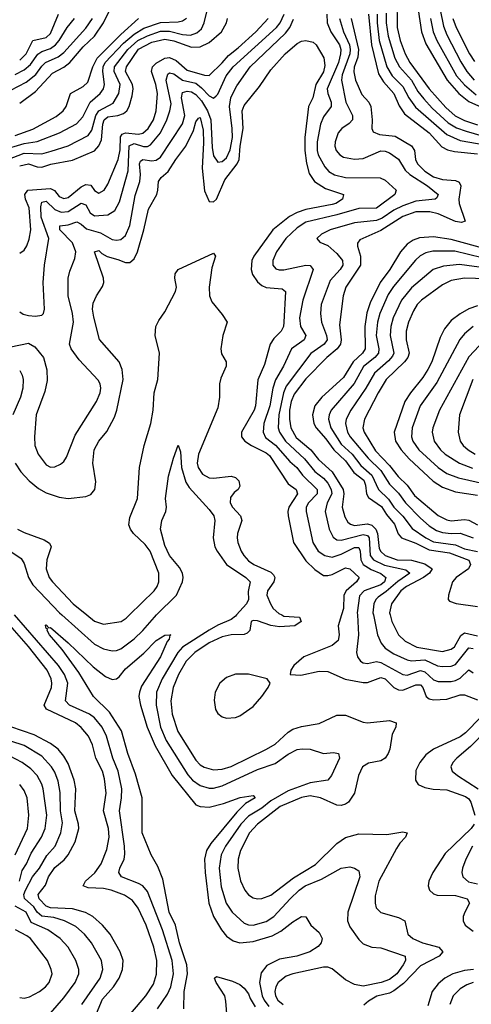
# Model space of a CAD drawing. Header units: inches. Extents: x 1305375 to 1407406, y 744550 to 841633.
# Tile 238 of 256: x 1336430 to 1338481, y 828231 to 832705. Entities that reach past the tile are written whole.
import ezdxf

# ---------------------------------------------------------------- set-up
doc = ezdxf.new("R2010")
doc.units = ezdxf.units.IN
doc.header["$MEASUREMENT"] = 0
doc.layers.add('B3832', color=7, linetype='Continuous')
doc.layers.add('B3833', color=7, linetype='Continuous')

msp = doc.modelspace()

# ---------------------------------------------------------------- linework, layer by layer
at = {"layer": 'B3832', "color": 5}
for points, elevation in [([(1336935.5, 828190), (1337003.2, 828270), (1337037.4, 828322.6), (1337051.8, 828368.2), (1337053.1, 828430), (1337039.3, 828490), (1337004.7, 828590), (1336968.1, 828668.1), (1336942.5, 828702.5), (1336906.4, 828726.4), (1336845.8, 828750), (1336810, 828757.4), (1336740.7, 828760.7), (1336718.5, 828770), (1336729.3, 828790), (1336771.6, 828828.4), (1336800.8, 828870), (1336826, 828934), (1336836.4, 828990), (1336833.5, 829030), (1336810.6, 829110), (1336822.8, 829190), (1336815.7, 829255.7), (1336806.3, 829290), (1336776.5, 829350), (1336761.4, 829410), (1336742.7, 829450), (1336710, 829489.4), (1336683.2, 829510), (1336551.7, 829571.7), (1336540.9, 829590), (1336574.5, 829670), (1336576.5, 829690), (1336572.8, 829710), (1336554.3, 829750), (1336470, 829856.8), (1336353.2, 829990)], 1280), ([(1337056, 828210), (1337102.1, 828277.9), (1337117, 828310), (1337128.8, 828370), (1337122.5, 828430), (1337078.9, 828570), (1337010, 828743), (1336989, 828769), (1336970, 828780.6), (1336892.2, 828810), (1336880.2, 828830), (1336884.3, 828850), (1336903.9, 828890), (1336907, 828913), (1336906.3, 828950), (1336883.5, 829110), (1336892.9, 829170), (1336893.9, 829210), (1336877.2, 829290), (1336853.3, 829350), (1336823.9, 829450), (1336804.5, 829490), (1336770, 829533.2), (1336746.9, 829550), (1336655.9, 829590), (1336638.5, 829610), (1336648.2, 829690), (1336633.2, 829730), (1336606.8, 829770), (1336405.9, 830000)], 1260), ([(1336621.3, 830000), (1336770, 829866.9), (1336810, 829846), (1336850, 829836.4), (1336870, 829838.4), (1336890, 829846.9), (1336950, 829892.1), (1336990, 829929.1), (1337042.1, 829990), (1337052.1, 830000)], 1260), ([(1336734.8, 830000), (1336770, 829971.3), (1336810, 829958.5), (1336891, 829970), (1336914.1, 829985.9), (1336928.4, 830000)], 1280), ([(1337414.6, 830000), (1337410, 829995), (1337390, 829979.2), (1337330, 829954.2), (1337290, 829930.5), (1337170, 829853.6), (1337148.6, 829830), (1337076.5, 829710), (1337051.1, 829650), (1337049.4, 829590), (1337069.2, 829490), (1337095.1, 829430), (1337193.2, 829273.2), (1337215.1, 829250), (1337250, 829225.1), (1337290, 829212.7), (1337310, 829213.3), (1337350, 829224.3), (1337510, 829298.4), (1337590, 829325.8), (1337650, 829367.9), (1337690, 829388.7), (1337712.4, 829392.4), (1337750, 829390.2), (1337810, 829370.3), (1337855.3, 829375.3), (1337877.3, 829370), (1337883.1, 829350), (1337846.4, 829270), (1337830.3, 829250), (1337750, 829237.3), (1337650, 829200.6), (1337570, 829156), (1337530, 829122.7), (1337470, 829086), (1337433.7, 829050), (1337364.9, 828950), (1337345.2, 828910), (1337336.7, 828850), (1337345.5, 828765.5), (1337368.2, 828690), (1337394.5, 828650), (1337450, 828599.8), (1337470, 828591.9), (1337490.7, 828590.7), (1337550, 828607.6), (1337585, 828630), (1337658.1, 828710), (1337699, 828750), (1337726.4, 828770), (1337801, 828799), (1337890, 828850.2), (1337930, 828856), (1337950, 828850.3), (1337970, 828837.1), (1337974.8, 828810), (1337919.9, 828650), (1337919.6, 828610), (1337930, 828583.2), (1337970, 828525.8), (1337990, 828506.1), (1338030, 828490.2), (1338070, 828488), (1338181.1, 828450), (1338182, 828430), (1338172.4, 828410), (1338142.4, 828370), (1338110, 828343.9), (1338071.8, 828330), (1337990, 828313.8), (1337950, 828321), (1337910, 828342), (1337850, 828391.7), (1337830, 828399.8), (1337810, 828400.6), (1337670.3, 828370), (1337640.9, 828359.1), (1337604.7, 828330), (1337592.9, 828310), (1337588.3, 828290), (1337591.6, 828270), (1337602.5, 828250), (1337627.2, 828230)], 1260), ([(1337621.2, 830000), (1337630, 829995.4), (1337700.5, 829990), (1337709.2, 829970), (1337680.3, 829950), (1337610, 829945.9), (1337570, 829951.7), (1337510, 829973.2), (1337490, 829975.5), (1337481.6, 829970), (1337475.7, 829930), (1337463.3, 829916.7), (1337449.2, 829910.8), (1337390, 829909.2), (1337350, 829901.4), (1337290, 829872.8), (1337225, 829830), (1337186, 829790), (1337151.4, 829730), (1337126.8, 829670), (1337116.4, 829610), (1337123, 829550), (1337147.7, 829470), (1337230, 829340.4), (1337250, 829319.6), (1337268.3, 829308.3), (1337310, 829296), (1337350, 829299.5), (1337390, 829312), (1337551.6, 829390), (1337590, 829412.7), (1337650, 829468.1), (1337670, 829480.8), (1337710, 829493.4), (1337790, 829507.7), (1337870, 829544.7), (1337910, 829544.3), (1337990, 829513.2), (1338010, 829509.5), (1338110, 829520.1), (1338140.7, 829510), (1338138.5, 829490), (1338122.1, 829457.9), (1338110.8, 829390), (1338103.1, 829370), (1338090, 829349.9), (1338070, 829337.1), (1338013.9, 829326.1), (1337986.7, 829310), (1337969.6, 829270.4), (1337950.6, 829190), (1337923, 829150), (1337910, 829139.9), (1337890, 829133.7), (1337870, 829136.2), (1337796.4, 829170), (1337750, 829178.4), (1337710, 829170.8), (1337613.1, 829130), (1337509.6, 829050), (1337473.5, 829010), (1337433, 828930), (1337422.1, 828890), (1337420.1, 828850), (1337432.3, 828792.3), (1337452.4, 828750), (1337470, 828728.6), (1337490, 828715.5), (1337510, 828710.1), (1337530, 828711.6), (1337570, 828727.7), (1337673.5, 828806.5), (1337774.2, 828865.8), (1337870, 828961.5), (1337910, 828989.1), (1337970, 829005.3), (1338097.1, 829002.9), (1338170, 829015), (1338190.3, 829010), (1338182.3, 828990), (1338156.4, 828963.6), (1338141.1, 828938.9), (1338062, 828790), (1338044.1, 828724.1), (1338043.9, 828690), (1338049.4, 828670), (1338070, 828648.6), (1338150, 828626.1), (1338179.7, 828610), (1338192.4, 828550), (1338215.2, 828530), (1338260.2, 828510), (1338333.7, 828490), (1338351.2, 828470), (1338335.2, 828450), (1338250, 828405.2), (1338173.6, 828326.4), (1338130, 828292.8), (1338110, 828282.4), (1338052.3, 828267.7), (1338014.4, 828245.6), (1337993.5, 828226.5)], 1280), ([(1337891.8, 830000), (1337876.9, 829950), (1337881.6, 829910), (1337876.1, 829883.9), (1337850, 829861.2), (1337720.4, 829810), (1337675.8, 829770), (1337661.6, 829750), (1337658, 829730), (1337707, 829727), (1337790, 829744.2), (1337830, 829743.7), (1337908.7, 829708.7), (1337990, 829693.2), (1338010, 829693.2), (1338070, 829715.7), (1338090, 829710.1), (1338129.8, 829669.8), (1338150, 829660.1), (1338170, 829657.8), (1338230, 829683.4), (1338250, 829682.1), (1338260.9, 829670), (1338276.4, 829630), (1338290, 829619.6), (1338310, 829615), (1338370, 829616.8), (1338430, 829636.9), (1338450, 829637.7), (1338510, 829614.8)], 1320), ([(1337963.8, 830000), (1337968.8, 829910), (1337960.5, 829830), (1337964, 829810), (1337978, 829790), (1337990, 829782.8), (1338010, 829779.8), (1338050, 829788.5), (1338070, 829784.3), (1338170, 829729.3), (1338190, 829726.7), (1338250, 829748.2), (1338270, 829741.6), (1338310, 829705.7), (1338330, 829697.2), (1338390, 829697.5), (1338410, 829701.7), (1338430, 829713.1), (1338470, 829750.1), (1338490, 829737.3)], 1340), ([(1338036.3, 830000), (1338054.9, 829910), (1338071.7, 829871.7), (1338090.7, 829850), (1338130, 829824), (1338190, 829795.9), (1338210, 829792.3), (1338270, 829796.7), (1338328.3, 829768.3), (1338350, 829765.5), (1338390, 829767.5), (1338410, 829775.1), (1338470, 829850.9), (1338490, 829848.4)], 1360), ([(1338112.3, 830000), (1338120.1, 829970), (1338150.1, 829910.1), (1338180.5, 829880.5), (1338233.6, 829853.6), (1338350, 829834.6), (1338390, 829844), (1338404.5, 829855.5), (1338433.1, 829906.9), (1338450, 829919.2), (1338510, 829905.3)], 1380), ([(1337175.2, 828210), (1337176.9, 828290), (1337192, 828370), (1337189.6, 828410), (1337155.4, 828510), (1337137.5, 828590), (1337109, 828650), (1337079.6, 828799.6), (1337057.9, 828857.9), (1337027.4, 828910), (1336986.4, 829010), (1336986.1, 829170), (1336956.2, 829276.2), (1336920.5, 829370), (1336893, 829473), (1336838, 829558), (1336764.7, 829630), (1336699.2, 829739.2), (1336622.8, 829842.8), (1336565.6, 829910), (1336554.3, 829930), (1336556.6, 829936.6), (1336550, 829939.3), (1336546.5, 829953.5), (1336550, 829955.3), (1336562.3, 829942.3), (1336570, 829943.6), (1336650, 829873.9), (1336763.8, 829763.8), (1336819.9, 829719.9), (1336850, 829706.7), (1336870, 829710.2), (1336881.2, 829718.8), (1336910, 829755), (1336993.8, 829826.2), (1337050, 829883.5), (1337090, 829908.7), (1337116, 829910), (1337111.7, 829908.3), (1337108.7, 829890), (1337100.2, 829879.8), (1337069.3, 829810), (1336983.8, 829676.2), (1336973.8, 829650), (1336971.5, 829630), (1336978.3, 829590), (1337008.9, 829490), (1337045, 829405), (1337123.2, 829270), (1337230, 829138), (1337250, 829129.2), (1337290, 829127.3), (1337355.8, 829144.2), (1337431.1, 829171.1), (1337490, 829179.5), (1337499.5, 829170), (1337455.8, 829144.2), (1337416, 829104), (1337297.7, 828962.3), (1337277.9, 828930), (1337269.7, 828890), (1337271.9, 828830), (1337289.4, 828690), (1337310.3, 828630.3), (1337346.2, 828570), (1337370, 828540.7), (1337399.6, 828519.6), (1337430, 828510.5), (1337490, 828515.8), (1337577.4, 828542.6), (1337616.4, 828563.6), (1337670, 828605.4), (1337710.2, 828630.3), (1337730, 828628), (1337753, 828590), (1337790, 828557.3), (1337803.8, 828530), (1337799.3, 828510), (1337786.4, 828493.6), (1337748.4, 828470), (1337689.5, 828450.5), (1337610, 828436.2), (1337553, 828407), (1337526.1, 828373.9), (1337519.5, 828330), (1337530.9, 828270), (1337540.2, 828250), (1337561.8, 828221.8)], 1240), ([(1338524.7, 829535.3), (1338455, 829465), (1338430, 829445.9), (1338309.3, 829390), (1338275.1, 829364.9), (1338248.2, 829330), (1338230, 829292.8), (1338227.4, 829250), (1338239.7, 829230), (1338270, 829215.5), (1338308.6, 829208.6), (1338370, 829206), (1338455.3, 829175.3), (1338470, 829164.7), (1338478.8, 829150), (1338497.8, 829090)], 1320), ([(1336779.1, 828190), (1336805.7, 828254.3), (1336855.9, 828310), (1336882, 828350), (1336897.6, 828390), (1336900.6, 828430), (1336886.3, 828470), (1336840.4, 828550), (1336806.8, 828590), (1336762.3, 828630), (1336728.8, 828648.8), (1336670, 828664.6), (1336569.8, 828670), (1336550, 828677.7), (1336519.1, 828710), (1336513.9, 828730), (1336547.4, 828772.6), (1336561.3, 828810), (1336590, 828852), (1336631.7, 828888.3), (1336649.5, 828910), (1336682.6, 828970), (1336698.2, 829030), (1336697.6, 829050), (1336679.8, 829110), (1336684.3, 829210), (1336677.3, 829250), (1336650, 829325), (1336630, 829359.3), (1336604.5, 829390), (1336570, 829416.4), (1336495.6, 829455.6), (1336390, 829492)], 1320), ([(1338556.7, 829483.3), (1338478.1, 829401.9), (1338414.8, 829350), (1338397.1, 829330), (1338388.4, 829310), (1338395, 829290), (1338419, 829270), (1338511.8, 829210)], 1340), ([(1336712.4, 828230), (1336795.4, 828350), (1336807.5, 828390), (1336801, 828430), (1336755.8, 828510), (1336724.9, 828550), (1336684.4, 828584.4), (1336633.5, 828610), (1336585.2, 828625.2), (1336530, 828631.6), (1336510, 828649.1), (1336493.8, 828673.8), (1336451.5, 828711.5), (1336449.3, 828730), (1336455.9, 828750), (1336487.6, 828810), (1336520.6, 828850), (1336552.8, 828907.2), (1336590.7, 828950), (1336616.9, 829010), (1336623.8, 829056.2), (1336615.8, 829110), (1336613.5, 829193.5), (1336605.1, 829245.1), (1336590, 829285.3), (1336574.9, 829310), (1336530, 829358.6), (1336450, 829407.7), (1336390, 829426.4)], 1340), ([(1336429.4, 828790), (1336441.5, 828838.5), (1336461.4, 828870), (1336482.1, 828917.9), (1336529.5, 828990), (1336546.1, 829030), (1336553.6, 829090), (1336536.6, 829210), (1336530, 829231.6), (1336508.9, 829270), (1336480.6, 829300.6), (1336440.6, 829330), (1336325.2, 829390)], 1360), ([(1336410.2, 828909.8), (1336465.1, 829030), (1336470.8, 829090), (1336463.5, 829170), (1336450, 829203.1), (1336430, 829230.5)], 1380), ([(1338493.8, 829050), (1338480.6, 829030), (1338363, 828917), (1338306.3, 828830), (1338288, 828790), (1338285.9, 828770), (1338291.8, 828750), (1338310, 828733.1), (1338326.9, 828726.9), (1338410, 828725.5), (1338461.8, 828710), (1338472.9, 828690), (1338451.3, 828650), (1338444.6, 828630), (1338444.1, 828610), (1338453.5, 828590), (1338490, 828563.3)], 1320), ([(1338486.8, 828950), (1338456.1, 828890), (1338441.3, 828850), (1338438.1, 828830), (1338442.2, 828810), (1338467.8, 828787.8), (1338510, 828778.9)], 1340), ([(1336430, 828156.8), (1336470, 828152.3), (1336519.2, 828160.8), (1336550, 828174.3), (1336570, 828190.9), (1336630, 828259.8), (1336682.2, 828330), (1336697.9, 828370), (1336698.4, 828390), (1336684.4, 828430), (1336650, 828491.5), (1336613.6, 828530), (1336558.3, 828570), (1336482.4, 828602.4), (1336459.5, 828650), (1336410, 828677.7)], 1360), ([(1336430, 828261.5), (1336450, 828258.9), (1336474.4, 828265.6), (1336519.8, 828290), (1336546.6, 828310), (1336563.5, 828330), (1336576.8, 828370), (1336573.7, 828390), (1336555.8, 828430), (1336479.3, 828530), (1336463, 828543), (1336410.5, 828570)], 1380), ([(1338490.8, 828389.2), (1338450, 828385.4), (1338397.1, 828370), (1338360.4, 828350), (1338330, 828324.5), (1338303.7, 828290), (1338283.8, 828223.8)], 1320), ([(1337374, 828150), (1337366, 828246), (1337361.2, 828270), (1337322.9, 828330), (1337315.3, 828350), (1337323.2, 828356.8), (1337396.7, 828336.7), (1337430, 828320.7), (1337450, 828304), (1337470, 828279.3), (1337476.8, 828256.8), (1337499.1, 828219.1)], 1220), ([(1338490.1, 828329.9), (1338460.7, 828319.3), (1338430, 828301.7), (1338398.2, 828270), (1338383.1, 828230)], 1340)]:
    msp.add_lwpolyline(points, dxfattribs=dict(at, elevation=elevation))
at = {"layer": 'B3832', "color": 5, "elevation": 1320}
msp.add_lwpolyline([(1337470, 829730.7), (1337410, 829730.6), (1337370, 829716.2), (1337338.6, 829690), (1337318.5, 829650), (1337313.4, 829613.4), (1337319.6, 829570), (1337330, 829552.4), (1337350, 829536.9), (1337370, 829531.3), (1337410, 829534.5), (1337430, 829541.8), (1337490, 829584.5), (1337529.8, 829630), (1337558.7, 829670), (1337567, 829690), (1337554, 829710)], close=True, dxfattribs=at)
at = {"layer": 'B3833', "color": 5}
for points, elevation in [([(1338143.7, 832810), (1338144.6, 832670), (1338158.6, 832610), (1338181.4, 832550), (1338202.5, 832510), (1338290.5, 832390.5), (1338365.6, 832305.6), (1338408.3, 832268.3), (1338450, 832246.2), (1338510, 832226.8)], 1480), ([(1336375.6, 832070), (1336450, 832098.9), (1336530, 832095.8), (1336572.6, 832107.4), (1336650, 832131.6), (1336741.4, 832178.6), (1336757.4, 832202.6), (1336776.2, 832270), (1336788.8, 832291.2), (1336854.6, 832325.4), (1336880.1, 832370), (1336885.7, 832410), (1336859.2, 832470), (1336860.2, 832490), (1336921.4, 832570), (1336966.3, 832610), (1337010, 832632.1), (1337070, 832652), (1337110, 832653.2), (1337170, 832637.7), (1337205.3, 832634.7), (1337234.9, 832645.1), (1337256.1, 832663.9), (1337268.6, 832690), (1337279.3, 832740.7)], 1440), ([(1336430, 832325.1), (1336501.5, 832378.5), (1336578.5, 832461.5), (1336630.9, 832489.1), (1336658.1, 832510), (1336719, 832581), (1336769.3, 832630), (1336810.9, 832690), (1336839.6, 832750)], 1520), ([(1336430, 832521.5), (1336459.1, 832550), (1336489.8, 832610.3), (1336550, 832623.4), (1336570, 832642.3), (1336606.5, 832730)], 1580), ([(1336430, 831377.4), (1336446.4, 831366.4), (1336470, 831360.6), (1336502, 831358), (1336530, 831361.7), (1336538.9, 831370), (1336543.1, 831390), (1336536.3, 831510), (1336543, 831590), (1336562.6, 831710), (1336527, 831807), (1336525.6, 831854.4), (1336530, 831875.9), (1336550, 831880.5), (1336590, 831842.4), (1336618, 831830), (1336650, 831832.7), (1336710, 831871.3), (1336730, 831863.4), (1336750, 831827.5), (1336770, 831812.9), (1336830, 831818.1), (1336861.5, 831838.5), (1336882.8, 831877.2), (1336922.2, 832017.8), (1336927.9, 832132.1), (1336950, 832141.5), (1336991.7, 832128.3), (1337010, 832128.4), (1337024.1, 832135.9), (1337069.9, 832190), (1337098.2, 832250), (1337112.6, 832290), (1337117.9, 832322.1), (1337094.6, 832430), (1337102.6, 832457.4), (1337110, 832463.6), (1337130, 832458.8), (1337170, 832430.3), (1337230, 832415.9), (1337255.7, 832395.7), (1337290, 832359.2), (1337310, 832348.3), (1337321.8, 832358.2), (1337330, 832367), (1337367.3, 832450), (1337398.9, 832490), (1337595.9, 832670), (1337613.4, 832690), (1337630.7, 832729.3)], 1360), ([(1337825.8, 832730), (1337826.7, 832690), (1337843.9, 832650), (1337882.2, 832590), (1337888.3, 832570), (1337887.7, 832550), (1337877.8, 832510), (1337827.3, 832390), (1337829.3, 832370), (1337844.8, 832330), (1337845.4, 832310), (1337810, 832264), (1337796.6, 832230), (1337781.7, 832150), (1337781.4, 832110), (1337785.9, 832090), (1337815.5, 832035.5), (1337834.9, 832014.9), (1337859.4, 831999.4), (1337910, 831987.7), (1338066.9, 831986.9), (1338090, 831975), (1338140.3, 831930), (1338134.2, 831910), (1338050, 831848.5), (1337970, 831847.3), (1337870, 831817.8), (1337730, 831784.2), (1337690, 831758.3), (1337639.5, 831710), (1337595.8, 831650), (1337580.1, 831610), (1337579.8, 831590), (1337593.4, 831573.4), (1337608.4, 831568.4), (1337630, 831568.8), (1337730, 831589.5), (1337750, 831588.2), (1337763, 831570), (1337716.5, 831430), (1337701.1, 831350), (1337705.7, 831310), (1337729.5, 831270), (1337722.3, 831250), (1337665.1, 831210), (1337628.1, 831130), (1337592.3, 831067.7), (1337579.5, 831030), (1337566.5, 830950), (1337538.9, 830870), (1337535.4, 830830), (1337546.9, 830806.9), (1337591.2, 830771.2), (1337657.6, 830697.6), (1337689.2, 830670), (1337714.6, 830634.6), (1337781.6, 830570), (1337781.5, 830550), (1337742.4, 830510), (1337731, 830490), (1337731, 830470), (1337761.1, 830330), (1337786, 830290), (1337815.9, 830270), (1337850, 830262.2), (1337890, 830275.8), (1337950, 830307), (1337970, 830306.8), (1337976.6, 830290), (1337979.9, 830250), (1337990, 830230), (1338026.1, 830206.1), (1338070, 830187.9), (1338093.3, 830170), (1338086.3, 830150), (1338070, 830137.3), (1337994.6, 830110), (1337973.3, 830086.7), (1337963.3, 830010), (1337963.8, 830000)], 1340), ([(1338014.8, 832730), (1338027.6, 832590), (1338059.2, 832459.2), (1338081.7, 832421.7), (1338129.8, 832370), (1338153.7, 832313.7), (1338177.4, 832277.4), (1338290, 832190.7), (1338347.3, 832127.3), (1338373.8, 832113.8), (1338405.5, 832105.5), (1338510, 832095.7)], 1420), ([(1338053.4, 832730), (1338053.6, 832690), (1338063.4, 832610), (1338098.3, 832490), (1338121.9, 832450), (1338170, 832401.8), (1338197.2, 832350), (1338227.6, 832307.6), (1338370, 832182.4), (1338430, 832156.4), (1338588.6, 832128.6)], 1440), ([(1338095, 832735), (1338094.8, 832690), (1338104, 832630), (1338134.1, 832530), (1338154.9, 832490), (1338209.5, 832430), (1338238.7, 832378.7), (1338264.9, 832344.9), (1338303.1, 832303.1), (1338376.6, 832236.6), (1338413.9, 832213.9), (1338457.5, 832197.5), (1338530, 832177.7)], 1460), ([(1338239.8, 832750), (1338255.1, 832650), (1338275.1, 832595.1), (1338372.3, 832430), (1338424.1, 832370), (1338470, 832332.5), (1338527.5, 832307.5)], 1520), ([(1338340, 832750), (1338354.9, 832674.9), (1338370, 832635.6), (1338433.8, 832513.8), (1338460.6, 832470), (1338493.5, 832430)], 1560), ([(1336348.4, 832111.6), (1336450, 832142.9), (1336510, 832150.7), (1336610.7, 832190), (1336687.7, 832232.3), (1336717.1, 832262.9), (1336749.4, 832330.6), (1336795.7, 832370), (1336810.3, 832390), (1336815.6, 832410), (1336808.2, 832470), (1336809.7, 832490), (1336817.6, 832510), (1336901.4, 832598.6), (1336950, 832638.4), (1336994.2, 832665.8), (1337070, 832692.7), (1337150, 832694.7), (1337170, 832699.2), (1337188.4, 832711.6)], 1460), ([(1336390, 832383.9), (1336459.3, 832420.7), (1336504.1, 832455.9), (1336530, 832493.4), (1336546.9, 832510), (1336604.4, 832535.6), (1336630, 832555), (1336730, 832665.7), (1336760.6, 832710)], 1540), ([(1336390, 831219.1), (1336470, 831235), (1336498.2, 831218.2), (1336538.4, 831170), (1336553.5, 831113.5), (1336555.3, 831064.7), (1336544, 831016), (1336505.4, 830910), (1336496.8, 830810), (1336499.4, 830770), (1336513.4, 830730), (1336550, 830682.3), (1336570, 830671.7), (1336590, 830673.1), (1336614.9, 830685.1), (1336630, 830697.6), (1336642.8, 830717.2), (1336682.6, 830817.4), (1336779.5, 830970), (1336795, 831010), (1336798, 831030), (1336795.8, 831050), (1336786.2, 831066.2), (1336700, 831160), (1336663.2, 831210), (1336656.1, 831230), (1336675.1, 831330), (1336670.3, 831370), (1336650.4, 831450), (1336649.9, 831530), (1336657.3, 831562.7), (1336679.9, 831620.1), (1336684.6, 831650), (1336670.2, 831690.2), (1336611.8, 831750), (1336612.1, 831767.9), (1336650, 831772.2), (1336690, 831785.8), (1336710, 831775.1), (1336733.8, 831753.8), (1336796.4, 831736.4), (1336850, 831705.5), (1336870, 831702.7), (1336890, 831706.7), (1336910, 831723.5), (1336930.5, 831769.5), (1336953.9, 831906.1), (1336975.4, 831970), (1336978.4, 832001.6), (1336974.3, 832050), (1336978.1, 832061.9), (1336989.9, 832070.1), (1337030, 832063.6), (1337050, 832066.5), (1337070, 832080.1), (1337169.1, 832230.9), (1337179.9, 832270), (1337165.6, 832350), (1337170, 832373.6), (1337190, 832379.7), (1337210, 832376.4), (1337230, 832365.1), (1337256, 832336), (1337283.4, 832290), (1337297.5, 832250), (1337304, 832124), (1337310, 832086.5), (1337330, 832057.5), (1337350, 832059.8), (1337370, 832077.6), (1337386.5, 832113.5), (1337395.9, 832170), (1337395.7, 832210), (1337382.5, 832310), (1337389, 832350), (1337397.7, 832370), (1337416.2, 832403.8), (1337477.1, 832490), (1337636.7, 832643.3), (1337657.5, 832670), (1337673.6, 832706.4)], 1340), ([(1336410, 832456.1), (1336450, 832476.9), (1336479.1, 832500.9), (1336511.7, 832548.3), (1336530, 832560.9), (1336570, 832574.4), (1336592.3, 832590), (1336609.8, 832610.2), (1336645.8, 832670), (1336678.7, 832710)], 1560), ([(1336410, 832179.3), (1336490, 832207.5), (1336595.8, 832264.2), (1336626.8, 832290), (1336641.6, 832310), (1336660.5, 832370), (1336718.6, 832401.4), (1336738.9, 832421.1), (1336762, 832490), (1336781.9, 832530), (1336890, 832637.7), (1336970, 832710)], 1480), ([(1336430, 832041.2), (1336470, 832050.3), (1336510, 832035.5), (1336530, 832034.6), (1336571, 832049), (1336670, 832065.8), (1336770, 832109.3), (1336788.8, 832131.2), (1336801.2, 832158.8), (1336807.6, 832230), (1336813.5, 832250), (1336830, 832263.7), (1336876, 832270), (1336901.3, 832278.7), (1336916.4, 832290), (1336927.3, 832310), (1336941.6, 832358.4), (1336945.4, 832390), (1336941.7, 832410), (1336911, 832470), (1336914.9, 832490), (1336970, 832571), (1337030, 832602.5), (1337090, 832615.9), (1337130, 832608.7), (1337210, 832580.3), (1337250, 832581.9), (1337290, 832600.8), (1337345.9, 832650), (1337369.4, 832690), (1337374, 832710)], 1420), ([(1336430, 831643.6), (1336450, 831658.3), (1336462.1, 831677.9), (1336473, 831707), (1336481, 831750), (1336473.7, 831850), (1336456.8, 831890), (1336453.4, 831910), (1336467.5, 831930), (1336570, 831937.7), (1336588.8, 831928.8), (1336610, 831901.8), (1336630, 831892.9), (1336650, 831896.7), (1336710, 831945.1), (1336730, 831956.3), (1336753.2, 831953.2), (1336770, 831929.4), (1336790, 831916.3), (1336813.7, 831930), (1336830, 831957.6), (1336877.4, 832070), (1336886.7, 832113.3), (1336888.1, 832171.9), (1336895.1, 832184.9), (1336910, 832190.8), (1336970, 832184), (1336990, 832189.1), (1337013.2, 832210), (1337037.5, 832250), (1337049.4, 832290), (1337056.2, 832370), (1337048.4, 832410), (1337028, 832470), (1337033.2, 832490), (1337050, 832507.9), (1337089.4, 832530.6), (1337110, 832532.7), (1337140, 832520), (1337190, 832475.4), (1337270, 832452.8), (1337290, 832451.5), (1337350, 832508.6), (1337377.9, 832542.1), (1337423, 832577), (1337502.8, 832650), (1337559.3, 832710)], 1380), ([(1337882.4, 832710), (1337901, 832650), (1337928.7, 832590), (1337931.7, 832570), (1337929.4, 832550), (1337894.8, 832454.8), (1337891.9, 832430), (1337912.1, 832330), (1337941.6, 832270), (1337942.3, 832250), (1337927.1, 832232.9), (1337893.7, 832210), (1337876.8, 832190), (1337862.2, 832150), (1337861.5, 832130), (1337867.5, 832110), (1337884.1, 832090), (1337900.5, 832080.5), (1337950, 832071.1), (1337990, 832074.8), (1338070, 832108.6), (1338090, 832107.9), (1338110, 832100.4), (1338150.4, 832070.4), (1338181.6, 832021.6), (1338201.4, 832001.4), (1338283, 831950), (1338330.1, 831909.9), (1338324.3, 831895.7), (1338316.4, 831890), (1338230, 831879.7), (1338170, 831859.7), (1338130, 831839.5), (1338076.6, 831803.4), (1338050, 831792.6), (1337950, 831782.1), (1337840.9, 831750), (1337801.3, 831730), (1337780.3, 831710), (1337793.5, 831693.5), (1337830, 831678.5), (1337870, 831642.1), (1337896.3, 831610), (1337897.1, 831590), (1337885.4, 831570), (1337840.1, 831519.9), (1337799.1, 831410), (1337796.4, 831370), (1337800.8, 831330), (1337823.3, 831270), (1337826.2, 831250), (1337813, 831230), (1337751.8, 831188.2), (1337640.6, 831039.4), (1337628.6, 831010), (1337606.5, 830910), (1337603.9, 830850), (1337610.4, 830830), (1337637.8, 830790), (1337724.1, 830710), (1337770, 830652.1), (1337810, 830622.4), (1337830, 830598.3), (1337845.4, 830570), (1337847.7, 830550), (1337826.4, 830510), (1337817.9, 830470), (1337836.3, 830390), (1337853.5, 830353.5), (1337870, 830342), (1337890, 830339.5), (1337990, 830365.6), (1338010, 830361.8), (1338017.8, 830350), (1338022.2, 830270), (1338036.9, 830250), (1338086.4, 830226.4), (1338184.6, 830204.6), (1338201.5, 830190), (1338147.2, 830152.8), (1338093.9, 830106.1), (1338058.5, 830081.5), (1338047.2, 830070), (1338038.4, 830050), (1338034.2, 830010), (1338036.3, 830000)], 1360), ([(1337935, 832710), (1337969, 832570), (1337965.8, 832534.2), (1337948.7, 832488.7), (1337947.3, 832467.3), (1337955.4, 832430), (1337984.7, 832364.7), (1338016.1, 832330), (1338024.7, 832310), (1338031.3, 832250), (1338029.1, 832210), (1338035.5, 832195.5), (1338063.6, 832183.6), (1338135.2, 832175.2), (1338210, 832132.3), (1338222.6, 832110), (1338227.3, 832070), (1338236.6, 832050), (1338270, 832017.1), (1338310, 831991.1), (1338350, 831979.3), (1338410, 831974.2), (1338426.8, 831966.8), (1338434.2, 831950), (1338424.4, 831890), (1338425.7, 831870), (1338453.4, 831790), (1338436.9, 831783.1), (1338410, 831787.2), (1338330, 831822.9), (1338292.3, 831832.3), (1338230, 831831.1), (1338170, 831809.9), (1338070, 831746.8), (1337975.1, 831704.9), (1337964.2, 831690), (1337963.9, 831676.1), (1337978.2, 831630), (1337977.9, 831590), (1337911.8, 831490), (1337898.8, 831450), (1337882.4, 831317.6), (1337890.3, 831250), (1337886.4, 831230), (1337872.4, 831210), (1337824.8, 831170), (1337730, 831072.3), (1337676.9, 831003.1), (1337662.7, 830970), (1337655.1, 830930), (1337655, 830890), (1337661.8, 830850), (1337686.1, 830806.1), (1337751.7, 830750), (1337786.9, 830706.9), (1337849.5, 830650), (1337899.6, 830570), (1337902.2, 830550), (1337895.3, 830490), (1337906.1, 830446.1), (1337921.1, 830421.1), (1337932.1, 830412.1), (1337950, 830406.3), (1338010, 830414.2), (1338030, 830407.9), (1338047.2, 830390), (1338055.3, 830370), (1338062.1, 830302.1), (1338070, 830287.8), (1338090.6, 830270), (1338145.2, 830250), (1338210, 830249), (1338270, 830232.6), (1338303.3, 830210), (1338291.5, 830190), (1338264, 830170), (1338186.2, 830130), (1338161.3, 830110), (1338118.2, 830050), (1338109.7, 830010), (1338112.3, 830000)], 1380), ([(1338295.5, 832710), (1338308.5, 832650), (1338325.1, 832610), (1338414.4, 832450), (1338450, 832408.2), (1338503.5, 832363.5)], 1540), ([(1338398.1, 832710), (1338412.4, 832670), (1338472.9, 832550), (1338495.3, 832515.3)], 1580), ([(1336409.4, 830689.4), (1336435.8, 830650), (1336473.6, 830610), (1336515.4, 830575.4), (1336550, 830554.5), (1336610, 830535), (1336650, 830529.1), (1336730, 830537.8), (1336752.7, 830547.3), (1336772, 830570), (1336775.2, 830604.8), (1336762.1, 830690), (1336768.1, 830750), (1336789.3, 830790), (1336826.1, 830833.9), (1336860.5, 830899.5), (1336870.8, 830930), (1336899.7, 831070), (1336895.7, 831115.7), (1336882.3, 831150), (1336792.2, 831252.2), (1336766.2, 831353.8), (1336760.2, 831390), (1336763.9, 831416.1), (1336778.8, 831450), (1336806.9, 831493.1), (1336812, 831510), (1336810.9, 831530), (1336770, 831650.4), (1336790, 831655.7), (1336802.7, 831642.7), (1336828.1, 831628.1), (1336875.6, 831615.6), (1336910, 831600.8), (1336930, 831601.7), (1336950, 831617.7), (1336964.9, 831650), (1336994.3, 831750), (1337015.6, 831844.4), (1337052.7, 831910), (1337058.1, 831930), (1337059.9, 831970), (1337072.4, 831987.6), (1337105, 832015), (1337138.5, 832070), (1337184.5, 832130), (1337218.9, 832201.1), (1337230, 832241.3), (1337242.8, 832257.2), (1337250, 832259.7), (1337263.3, 832203.3), (1337264.8, 832144.8), (1337258.3, 832030), (1337270, 831927), (1337290, 831879.2), (1337310, 831877.1), (1337324, 831890), (1337362.4, 831977.6), (1337417.4, 832050), (1337427.3, 832070), (1337430.7, 832130), (1337445.3, 832210), (1337440.3, 832290), (1337450, 832314.4), (1337519, 832401), (1337570, 832477.5), (1337635.7, 832550), (1337690, 832597.1), (1337710, 832607.6), (1337730.3, 832610.3), (1337762.8, 832602.8), (1337776.4, 832590), (1337810.7, 832530.7), (1337816.4, 832496.4), (1337810, 832467.8), (1337775.2, 832410), (1337761.5, 832350), (1337742.4, 832310), (1337724.8, 832170), (1337725.1, 832110), (1337732.2, 832052.2), (1337745.4, 832005.4), (1337769.6, 831970), (1337818.3, 831938.3), (1337900.3, 831910), (1337896.9, 831890), (1337866.4, 831870), (1337850, 831864.5), (1337730, 831842.1), (1337690, 831828.2), (1337655.2, 831810), (1337580.3, 831750), (1337492.8, 831630), (1337485.1, 831610), (1337481.7, 831570), (1337487.6, 831547.6), (1337510, 831514.4), (1337530, 831497.2), (1337550, 831487.5), (1337622.6, 831482.6), (1337638, 831470), (1337629.7, 831330), (1337628.1, 831310), (1337617.4, 831290), (1337584.1, 831255.9), (1337568.3, 831230), (1337541.4, 831138.6), (1337512, 831068), (1337501.1, 830950), (1337495.5, 830930), (1337438.1, 830830), (1337437.9, 830810), (1337453.1, 830790), (1337482.6, 830770), (1337550, 830736.1), (1337564.3, 830724.3), (1337650, 830595.5), (1337686.4, 830570), (1337692, 830550), (1337653, 830490), (1337648.4, 830470), (1337650.1, 830450), (1337673.1, 830330), (1337730, 830246.8), (1337770, 830207.1), (1337810, 830180.1), (1337830, 830178.9), (1337850, 830184.2), (1337910, 830215), (1337930, 830209.5), (1337972.1, 830170), (1337959.8, 830150), (1337913.3, 830110), (1337902.8, 830090), (1337900.8, 830030), (1337891.8, 830000)], 1320), ([(1338550, 831661.8), (1338390, 831705.9), (1338310, 831718.6), (1338246.1, 831713.9), (1338217.1, 831702.9), (1338190, 831684.9), (1338159, 831650), (1338110.5, 831570), (1338067.4, 831510), (1338021.3, 831418.7), (1338007.3, 831372.7), (1337997.1, 831310), (1337999, 831210), (1337986.8, 831190), (1337944.5, 831150), (1337901.3, 831078.7), (1337802.3, 830990), (1337770.9, 830950), (1337760.2, 830910), (1337766.1, 830870), (1337776.4, 830850), (1337820.7, 830800.7), (1337856.4, 830750), (1337910, 830699.9), (1337947.9, 830647.9), (1337993.2, 830613.2), (1338001.2, 830590), (1338005.7, 830550), (1338013.8, 830533.8), (1338073.4, 830493.4), (1338096.3, 830456.3), (1338132.7, 830412.7), (1338149, 830369), (1338163.6, 830350), (1338230, 830326.6), (1338290, 830296.3), (1338382.3, 830282.3), (1338469.3, 830249.3), (1338477.3, 830230), (1338468.6, 830210), (1338412.2, 830170), (1338395.9, 830150), (1338377.1, 830090), (1338375.6, 830070), (1338382.1, 830062.1), (1338411.8, 830051.8), (1338510, 830038.3)], 1420), ([(1336928.4, 830000), (1337040.2, 830110), (1337054.6, 830130), (1337061.9, 830150), (1337061.4, 830190), (1337022, 830290), (1337000.1, 830320.1), (1336947.5, 830370), (1336932.7, 830390), (1336926.1, 830410), (1336930, 830442.3), (1336965.3, 830530), (1336974.1, 830670), (1336995.7, 830770), (1337026, 830870), (1337036.6, 830930), (1337041.4, 831010), (1337057.4, 831070), (1337064.8, 831190), (1337046.1, 831270), (1337049.1, 831310), (1337062, 831338), (1337090, 831377), (1337137.2, 831470), (1337142.6, 831490), (1337135.1, 831530), (1337136, 831550), (1337149.3, 831570), (1337310, 831644), (1337319.3, 831630), (1337302.7, 831577.3), (1337291.1, 831490), (1337291.9, 831450), (1337303, 831423), (1337350, 831365.8), (1337372.5, 831330), (1337352.3, 831270), (1337343, 831210), (1337347.2, 831187.2), (1337367.1, 831150), (1337367.7, 831130), (1337344.2, 831075.8), (1337337.8, 831050), (1337337.7, 830990), (1337330, 830941.1), (1337241.7, 830730), (1337236.7, 830690), (1337240.1, 830670), (1337260.5, 830640.5), (1337290, 830623.1), (1337310, 830620.9), (1337390, 830631.5), (1337410, 830624.7), (1337425.5, 830610), (1337430, 830585.1), (1337422, 830570), (1337404, 830556), (1337386.8, 830533.2), (1337385.3, 830510), (1337396.3, 830490), (1337432.6, 830450), (1337438.9, 830430), (1337419.5, 830370), (1337418.2, 830350), (1337421, 830330), (1337436.4, 830290), (1337447.8, 830270), (1337470, 830246), (1337493.7, 830230), (1337570, 830195), (1337582.7, 830182.7), (1337589.5, 830170), (1337584.1, 830150), (1337555.4, 830110), (1337553.2, 830090), (1337568.5, 830050), (1337581.5, 830030), (1337607.3, 830007.3), (1337621.2, 830000)], 1280), ([(1338530, 831623.3), (1338406.6, 831653.4), (1338306.6, 831653.4), (1338274.6, 831645.4), (1338248.7, 831631.3), (1338227.6, 831612.4), (1338127.7, 831492.3), (1338104, 831456), (1338065.6, 831370), (1338054.9, 831330), (1338048.9, 831270), (1338061.7, 831210), (1338059.2, 831190), (1338043, 831170), (1337991.6, 831128.4), (1337948.9, 831051.1), (1337845.2, 830930), (1337835.4, 830910), (1337832, 830890), (1337842.5, 830850), (1337890, 830775.7), (1337940.4, 830730), (1337979.8, 830679.8), (1338030, 830635.8), (1338060.4, 830570), (1338105.5, 830525.5), (1338130.1, 830490), (1338169.5, 830449.5), (1338212.5, 830392.5), (1338274.5, 830350), (1338310, 830332.3), (1338410, 830318.9), (1338450, 830300.7), (1338510, 830288.3)], 1440), ([(1338550, 831576.5), (1338427.3, 831592.7), (1338355.2, 831584.8), (1338307.8, 831570), (1338210, 831487), (1338163.6, 831430), (1338126.9, 831350), (1338116.3, 831310), (1338113.1, 831270), (1338128.7, 831190), (1338123.4, 831176.6), (1338105.8, 831154.2), (1338041.3, 831098.7), (1338001.8, 831030), (1337933.8, 830930), (1337913.5, 830890), (1337909.7, 830870.3), (1337919.2, 830830), (1337930.4, 830810), (1338012.3, 830712.3), (1338070, 830656.1), (1338110, 830594.8), (1338150, 830554.2), (1338183.1, 830510), (1338250, 830440.1), (1338290, 830405.3), (1338323.9, 830383.9), (1338350, 830374.6), (1338390, 830369.8), (1338431.4, 830371.4), (1338490, 830351)], 1460), ([(1338650, 831524.3), (1338450, 831530.9), (1338390, 831519), (1338350, 831499.7), (1338254.6, 831430), (1338235.8, 831410), (1338218.4, 831381.6), (1338195.3, 831330), (1338185.2, 831290), (1338185.3, 831250), (1338198.5, 831190), (1338193, 831170), (1338177.6, 831150), (1338095, 831070), (1338058.2, 831010), (1337995.4, 830890), (1337988.9, 830851.1), (1337994.6, 830830), (1338046.1, 830746.1), (1338110, 830679.1), (1338148.5, 830628.5), (1338189.3, 830589.3), (1338223.2, 830543.2), (1338330, 830452.3), (1338370, 830432.1), (1338390, 830427.9), (1338450, 830433.8), (1338470, 830430.7), (1338510, 830409.4)], 1480), ([(1338510, 831403.9), (1338470, 831390.3), (1338431.2, 831368.8), (1338390, 831338.1), (1338359.2, 831300.8), (1338339.6, 831260.4), (1338301.5, 831150), (1338284.4, 831115.6), (1338261.7, 831078.3), (1338204.6, 831010), (1338178.7, 830970), (1338130.8, 830830), (1338136.6, 830790), (1338162.7, 830750), (1338199.7, 830710), (1338308.4, 830608.4), (1338350, 830580.8), (1338410, 830558.9), (1338510, 830544)], 1520), ([(1338490.2, 831310), (1338450, 831276.9), (1338428.9, 831251.1), (1338324.2, 831055.8), (1338249.7, 830950), (1338213.2, 830850), (1338210.1, 830810), (1338215.3, 830790), (1338242.5, 830750), (1338330, 830669.7), (1338370, 830642.2), (1338422.6, 830622.6), (1338550, 830594.3)], 1540), ([(1338516.4, 831223.6), (1338470, 831172.5), (1338336.1, 830930), (1338306.3, 830850), (1338303.4, 830830), (1338312.8, 830790), (1338341.5, 830750), (1338362.2, 830730), (1338427.8, 830690), (1338486.4, 830666.4)], 1560), ([(1336430, 831110.2), (1336441.4, 831090), (1336446, 831070), (1336445, 831030), (1336433.5, 830990), (1336399.2, 830910)], 1320), ([(1338488.3, 831070), (1338428.1, 830910), (1338421.4, 830830), (1338431.4, 830790), (1338444.8, 830770), (1338466.7, 830750), (1338498.6, 830730)], 1580), ([(1337052.1, 830000), (1337141.6, 830090), (1337169.9, 830150), (1337173, 830170), (1337169.9, 830190), (1337156.3, 830216.3), (1337110, 830271), (1337090, 830315.6), (1337069, 830390), (1337076, 830430), (1337094, 830470), (1337096.8, 830490), (1337092.4, 830530), (1337105.7, 830630), (1337128, 830712), (1337150, 830771.3), (1337160.7, 830740.7), (1337164.9, 830670), (1337184.1, 830604.1), (1337199.1, 830579.1), (1337290, 830479.7), (1337311.9, 830450), (1337317, 830430), (1337308.4, 830350), (1337317, 830310), (1337326.5, 830290), (1337368.8, 830228.8), (1337456.8, 830170), (1337476.6, 830150), (1337467.1, 830107.1), (1337468.8, 830070), (1337460.5, 830050), (1337414.6, 830000)], 1260), ([(1336419.7, 830390), (1336450, 830374.5), (1336541.2, 830341.2), (1336565.9, 830325.9), (1336572.6, 830310), (1336552.6, 830250), (1336550.7, 830210), (1336564.6, 830170), (1336578.4, 830150), (1336673.4, 830050), (1336734.8, 830000)], 1280), ([(1336390, 830287.8), (1336436.3, 830256.3), (1336450, 830234.6), (1336470.1, 830170), (1336490, 830136.8), (1336610.1, 830010), (1336621.3, 830000)], 1260)]:
    msp.add_lwpolyline(points, dxfattribs=dict(at, elevation=elevation))

doc.saveas('drawing.dxf')
